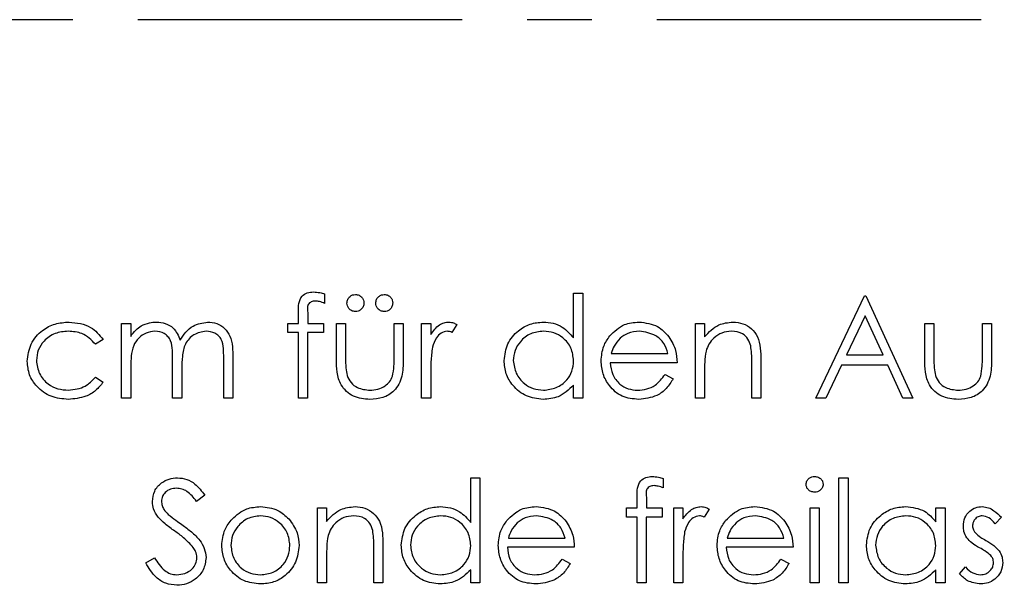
# Model space of a CAD drawing. Header units: millimetres. Extents: x 0 to 2100, y 0 to 1485.
# Tile 7 of 44: x 1350 to 1446, y 452 to 507. Entities that reach past the tile are written whole.
import ezdxf

# ---------------------------------------------------------------- set-up
doc = ezdxf.new("R2010")
doc.units = ezdxf.units.MM
doc.header["$LTSCALE"] = 5
doc.linetypes.add('CENTER', pattern=[10.16, 6.35, -1.27, 1.27, -1.27])

msp = doc.modelspace()

# ---------------------------------------------------------------- linework, layer by layer
at = {"color": 7, "linetype": 'CENTER', "lineweight": 25}
msp.add_line((1596.519, 507.269), (1246.519, 507.269), dxfattribs=at)
at = {"color": 7, "linetype": 'Continuous', "lineweight": 25}
for p, q in [((1379.864, 480.465), (1379.864, 479.532)), ((1404.223, 476.162), (1404.223, 480.525)), ((1404.223, 480.525), (1405.12, 480.525)), ((1405.12, 480.525), (1405.12, 470.269)), ((1427.941, 470.269), (1432.684, 480.269)), ((1432.684, 480.269), (1432.813, 480.269)), ((1432.813, 480.269), (1437.428, 470.269)), ((1377.3, 477.576), (1377.3, 478.744)), ((1378.203, 478.59), (1378.203, 477.576)), ((1432.739, 478.32), (1430.928, 474.5)), ((1434.501, 474.5), (1432.739, 478.32)), ((1359.992, 477.576), (1360.89, 477.576)), ((1359.992, 470.269), (1359.992, 477.576)), ((1360.89, 477.576), (1360.89, 476.306)), ((1376.274, 477.576), (1377.3, 477.576)), ((1376.274, 476.679), (1376.274, 477.576)), ((1378.203, 477.576), (1379.736, 477.576)), ((1379.736, 477.576), (1379.736, 476.679)), ((1381.018, 477.576), (1381.915, 477.576)), ((1381.018, 474.085), (1381.018, 477.576)), ((1381.915, 477.576), (1381.915, 474.187)), ((1386.659, 477.576), (1387.556, 477.576)), ((1386.659, 474.187), (1386.659, 477.576)), ((1387.556, 477.576), (1387.556, 474.019)), ((1389.351, 477.576), (1390.249, 477.576)), ((1389.351, 470.269), (1389.351, 477.576)), ((1390.249, 477.576), (1390.249, 476.501)), ((1392.813, 477.454), (1392.32, 476.677)), ((1416.146, 477.576), (1417.043, 477.576)), ((1416.146, 470.269), (1416.146, 477.576)), ((1417.043, 477.576), (1417.043, 476.258)), ((1438.582, 477.576), (1439.479, 477.576)), ((1438.582, 474.085), (1438.582, 477.576)), ((1439.479, 477.576), (1439.479, 474.187)), ((1444.223, 477.576), (1445.12, 477.576)), ((1444.223, 474.187), (1444.223, 477.576)), ((1445.12, 477.576), (1445.12, 474.019)), ((1358.197, 475.992), (1357.446, 475.525)), ((1377.3, 476.679), (1376.274, 476.679)), ((1377.3, 470.269), (1377.3, 476.679)), ((1378.201, 476.679), (1378.197, 470.269)), ((1379.736, 476.679), (1378.201, 476.679)), ((1369.992, 470.269), (1369.992, 474.231)), ((1370.89, 474.227), (1370.89, 470.269)), ((1407.907, 474.628), (1413.454, 474.628)), ((1430.928, 474.5), (1434.501, 474.5)), ((1360.89, 473.344), (1360.89, 470.269)), ((1364.992, 470.269), (1364.992, 473.985)), ((1365.89, 473.111), (1365.89, 470.269)), ((1414.351, 473.73), (1407.813, 473.73)), ((1421.659, 470.269), (1421.659, 473.706)), ((1422.556, 474.001), (1422.556, 470.269)), ((1430.441, 473.474), (1428.92, 470.269)), ((1434.974, 473.474), (1430.441, 473.474)), ((1436.453, 470.269), (1434.974, 473.474)), ((1357.446, 472.32), (1358.197, 471.827)), ((1390.249, 472.725), (1390.249, 470.269)), ((1413.169, 472.576), (1413.967, 472.158)), ((1417.043, 472.911), (1417.043, 470.269)), ((1404.223, 470.269), (1404.223, 471.533)), ((1360.89, 470.269), (1359.992, 470.269)), ((1365.89, 470.269), (1364.992, 470.269)), ((1370.89, 470.269), (1369.992, 470.269)), ((1378.197, 470.269), (1377.3, 470.269)), ((1390.249, 470.269), (1389.351, 470.269)), ((1405.12, 470.269), (1404.223, 470.269)), ((1417.043, 470.269), (1416.146, 470.269)), ((1422.556, 470.269), (1421.659, 470.269)), ((1428.92, 470.269), (1427.941, 470.269)), ((1437.428, 470.269), (1436.453, 470.269)), ((1394.159, 458.111), (1394.159, 462.474)), ((1394.159, 462.474), (1395.056, 462.474)), ((1395.056, 462.474), (1395.056, 452.217)), ((1430.184, 462.474), (1431.082, 462.474)), ((1430.184, 452.217), (1430.184, 462.474)), ((1431.082, 462.474), (1431.082, 452.217)), ((1413.005, 462.414), (1413.005, 461.48)), ((1368.133, 460.781), (1367.322, 460.166)), ((1410.441, 459.525), (1410.441, 460.693)), ((1411.344, 460.539), (1411.344, 459.525)), ((1379.159, 459.525), (1380.056, 459.525)), ((1379.159, 452.217), (1379.159, 459.525)), ((1380.056, 459.525), (1380.056, 458.207)), ((1409.415, 459.525), (1410.441, 459.525)), ((1409.415, 458.628), (1409.415, 459.525)), ((1410.441, 458.628), (1409.415, 458.628)), ((1410.441, 452.217), (1410.441, 458.628)), ((1411.342, 458.628), (1411.338, 452.217)), ((1412.877, 458.628), (1411.342, 458.628)), ((1411.344, 459.525), (1412.877, 459.525)), ((1412.877, 459.525), (1412.877, 458.628)), ((1414.031, 459.525), (1414.928, 459.525)), ((1414.031, 452.217), (1414.031, 459.525)), ((1414.928, 459.525), (1414.928, 458.449)), ((1417.492, 459.403), (1416.999, 458.626)), ((1427.364, 459.525), (1428.261, 459.525)), ((1427.364, 452.217), (1427.364, 459.525)), ((1428.261, 459.525), (1428.261, 452.217)), ((1439.672, 458.173), (1439.672, 459.525)), ((1439.672, 459.525), (1440.569, 459.525)), ((1440.569, 459.525), (1440.569, 452.217)), ((1446.082, 458.614), (1445.473, 457.987)), ((1385.569, 455.949), (1385.569, 452.217)), ((1397.843, 456.576), (1403.39, 456.576)), ((1419.253, 456.576), (1424.8, 456.576)), ((1380.056, 454.86), (1380.056, 452.217)), ((1384.672, 452.217), (1384.672, 455.655)), ((1404.287, 455.679), (1397.749, 455.679)), ((1425.697, 455.679), (1419.159, 455.679)), ((1362.364, 454.147), (1363.209, 454.653)), ((1403.105, 454.525), (1403.902, 454.106)), ((1414.928, 454.673), (1414.928, 452.217)), ((1424.515, 454.525), (1425.313, 454.106)), ((1394.159, 452.217), (1394.159, 453.481)), ((1439.672, 452.217), (1439.672, 453.481)), ((1441.979, 453.079), (1442.574, 453.756)), ((1380.056, 452.217), (1379.159, 452.217)), ((1385.569, 452.217), (1384.672, 452.217)), ((1395.056, 452.217), (1394.159, 452.217)), ((1411.338, 452.217), (1410.441, 452.217)), ((1414.928, 452.217), (1414.031, 452.217)), ((1428.261, 452.217), (1427.364, 452.217)), ((1431.082, 452.217), (1430.184, 452.217)), ((1440.569, 452.217), (1439.672, 452.217))]:
    msp.add_line(p, q, dxfattribs=at)
for points, knots in [([(1377.3, 478.744), (1377.3, 479.004), (1377.3, 479.519), (1377.564, 480.232), (1378.158, 480.605), (1378.566, 480.637), (1378.77, 480.653)], [0, 0, 0, 0, 0.281897, 0.559511, 0.779297, 1, 1, 1, 1]), ([(1378.77, 480.653), (1378.978, 480.638), (1379.349, 480.61), (1379.706, 480.509), (1379.864, 480.465)], [0, 0, 0, 0, 0.559769, 1, 1, 1, 1]), ([(1382.043, 479.564), (1382.059, 479.686), (1382.089, 479.931), (1382.314, 480.204), (1382.588, 480.37), (1382.78, 480.388), (1382.877, 480.397)], [0, 0, 0, 0, 0.279601, 0.559295, 0.779654, 1, 1, 1, 1]), ([(1382.877, 480.397), (1383, 480.382), (1383.245, 480.352), (1383.516, 480.125), (1383.686, 479.854), (1383.702, 479.66), (1383.71, 479.564)], [0, 0, 0, 0, 0.279555, 0.559203, 0.77952, 1, 1, 1, 1]), ([(1384.864, 479.564), (1384.879, 479.686), (1384.91, 479.931), (1385.135, 480.204), (1385.408, 480.37), (1385.601, 480.388), (1385.697, 480.397)], [0, 0, 0, 0, 0.279601, 0.559295, 0.779654, 1, 1, 1, 1]), ([(1385.697, 480.397), (1385.82, 480.382), (1386.066, 480.352), (1386.336, 480.125), (1386.506, 479.854), (1386.522, 479.66), (1386.531, 479.564)], [0, 0, 0, 0, 0.279555, 0.559203, 0.77952, 1, 1, 1, 1]), ([(1378.955, 479.756), (1378.817, 479.744), (1378.61, 479.726), (1378.375, 479.577), (1378.126, 479.239), (1378.169, 478.879), (1378.203, 478.59)], [0, 0, 0, 0, 0.249494, 0.374811, 0.499254, 1, 1, 1, 1]), ([(1379.864, 479.532), (1379.7, 479.598), (1379.407, 479.715), (1379.093, 479.744), (1378.955, 479.756)], [0, 0, 0, 0, 0.560241, 1, 1, 1, 1]), ([(1382.877, 478.73), (1382.754, 478.745), (1382.508, 478.773), (1382.238, 479.002), (1382.07, 479.274), (1382.052, 479.467), (1382.043, 479.564)], [0, 0, 0, 0, 0.279537, 0.559334, 0.779644, 1, 1, 1, 1]), ([(1383.71, 479.564), (1383.696, 479.44), (1383.668, 479.194), (1383.438, 478.926), (1383.167, 478.754), (1382.974, 478.738), (1382.877, 478.73)], [0, 0, 0, 0, 0.2794918, 0.559245, 0.7795068, 1, 1, 1, 1]), ([(1385.697, 478.73), (1385.574, 478.745), (1385.328, 478.773), (1385.058, 479.002), (1384.89, 479.274), (1384.873, 479.467), (1384.864, 479.564)], [0, 0, 0, 0, 0.2795366, 0.5593344, 0.7796438, 1, 1, 1, 1]), ([(1386.531, 479.564), (1386.517, 479.44), (1386.489, 479.194), (1386.258, 478.926), (1385.988, 478.754), (1385.794, 478.738), (1385.697, 478.73)], [0, 0, 0, 0, 0.279492, 0.559245, 0.779507, 1, 1, 1, 1]), ([(1350.761, 473.863), (1350.84, 474.447), (1350.997, 475.617), (1352.116, 476.897), (1353.471, 477.598), (1354.392, 477.669), (1354.852, 477.705)], [0, 0, 0, 0, 0.279381, 0.558782, 0.779281, 1, 1, 1, 1]), ([(1354.852, 477.705), (1355.608, 477.622), (1356.958, 477.474), (1357.819, 476.444), (1358.197, 475.992)], [0, 0, 0, 0, 0.560693, 1, 1, 1, 1]), ([(1360.89, 476.306), (1361.052, 476.526), (1361.341, 476.918), (1361.731, 477.207), (1361.903, 477.334)], [0, 0, 0, 0, 0.560148, 1, 1, 1, 1]), ([(1361.903, 477.334), (1362.173, 477.453), (1362.655, 477.665), (1363.179, 477.693), (1363.41, 477.705)], [0, 0, 0, 0, 0.559743, 1, 1, 1, 1]), ([(1363.41, 477.705), (1363.702, 477.675), (1364.286, 477.615), (1365.24, 477.079), (1365.548, 476.371), (1365.735, 475.94)], [0, 0, 0, 0, 0.280837, 0.561558, 1, 1, 1, 1]), ([(1365.735, 475.94), (1365.902, 476.207), (1366.234, 476.741), (1367.11, 477.496), (1367.921, 477.625), (1368.416, 477.705)], [0, 0, 0, 0, 0.281252, 0.562059, 1, 1, 1, 1]), ([(1368.416, 477.705), (1368.719, 477.677), (1369.326, 477.623), (1370.114, 477.114), (1370.666, 476.304), (1370.866, 475.293), (1370.882, 474.583), (1370.89, 474.227)], [0, 0, 0, 0, 0.186553, 0.372845, 0.559192, 0.77926, 1, 1, 1, 1]), ([(1390.249, 476.501), (1390.499, 476.845), (1390.848, 477.326), (1391.537, 477.66), (1391.867, 477.69), (1392.031, 477.705)], [0, 0, 0, 0, 0.558841, 0.779474, 1, 1, 1, 1]), ([(1392.031, 477.705), (1392.187, 477.686), (1392.464, 477.653), (1392.706, 477.515), (1392.813, 477.454)], [0, 0, 0, 0, 0.559243, 1, 1, 1, 1]), ([(1397.428, 473.943), (1397.498, 474.503), (1397.637, 475.623), (1398.695, 476.842), (1399.946, 477.592), (1400.826, 477.667), (1401.266, 477.705)], [0, 0, 0, 0, 0.279413, 0.559191, 0.779548, 1, 1, 1, 1]), ([(1401.266, 477.705), (1401.59, 477.683), (1402.237, 477.64), (1403.329, 477.178), (1403.884, 476.547), (1404.223, 476.162)], [0, 0, 0, 0, 0.2805393, 0.5607954, 1, 1, 1, 1]), ([(1407.757, 476.342), (1408.205, 476.784), (1409.008, 477.575), (1410.122, 477.665), (1410.613, 477.705)], [0, 0, 0, 0, 0.5585779, 1, 1, 1, 1]), ([(1410.613, 477.705), (1411.262, 477.629), (1412.424, 477.493), (1413.209, 476.642), (1413.556, 476.266)], [0, 0, 0, 0, 0.5589523, 1, 1, 1, 1]), ([(1417.043, 476.258), (1417.47, 476.718), (1418.233, 477.54), (1419.337, 477.654), (1419.824, 477.705)], [0, 0, 0, 0, 0.559168, 1, 1, 1, 1]), ([(1419.824, 477.705), (1420.152, 477.676), (1420.807, 477.618), (1421.666, 477.09), (1422.309, 476.247), (1422.532, 475.151), (1422.548, 474.385), (1422.556, 474.001)], [0, 0, 0, 0, 0.186623, 0.373029, 0.559342, 0.779249, 1, 1, 1, 1]), ([(1354.786, 476.807), (1354.342, 476.767), (1353.454, 476.687), (1352.421, 475.946), (1351.761, 474.988), (1351.693, 474.291), (1351.659, 473.943)], [0, 0, 0, 0, 0.280136, 0.559769, 0.77989, 1, 1, 1, 1]), ([(1357.446, 475.525), (1357.031, 475.942), (1356.287, 476.689), (1355.246, 476.771), (1354.786, 476.807)], [0, 0, 0, 0, 0.5584515, 1, 1, 1, 1]), ([(1363.253, 476.807), (1362.959, 476.77), (1362.369, 476.696), (1361.629, 476.162), (1361.096, 475.372), (1360.912, 474.383), (1360.897, 473.69), (1360.89, 473.344)], [0, 0, 0, 0, 0.186197, 0.372656, 0.559107, 0.779256, 1, 1, 1, 1]), ([(1364.992, 473.985), (1364.987, 474.301), (1364.976, 474.931), (1364.894, 475.742), (1364.551, 476.286), (1364.056, 476.705), (1363.574, 476.766), (1363.253, 476.807)], [0, 0, 0, 0, 0.251144, 0.501262, 0.62641, 0.751701, 1, 1, 1, 1]), ([(1368.259, 476.807), (1367.844, 476.738), (1367.22, 476.634), (1366.582, 476.082), (1366.106, 475.395), (1365.909, 474.349), (1365.896, 473.525), (1365.89, 473.111)], [0, 0, 0, 0, 0.248134, 0.373522, 0.498935, 0.748797, 1, 1, 1, 1]), ([(1369.992, 474.231), (1369.988, 474.527), (1369.979, 475.118), (1369.867, 475.882), (1369.5, 476.362), (1369.013, 476.724), (1368.561, 476.774), (1368.259, 476.807)], [0, 0, 0, 0, 0.2511068, 0.5006751, 0.6258631, 0.7511759, 1, 1, 1, 1]), ([(1391.861, 476.807), (1391.649, 476.762), (1391.225, 476.671), (1390.681, 476.081), (1390.512, 475.554), (1390.409, 475.233)], [0, 0, 0, 0, 0.2784354, 0.5587827, 1, 1, 1, 1]), ([(1392.32, 476.677), (1392.238, 476.715), (1392.092, 476.783), (1391.932, 476.8), (1391.861, 476.807)], [0, 0, 0, 0, 0.560396, 1, 1, 1, 1]), ([(1401.278, 476.807), (1400.85, 476.757), (1399.993, 476.658), (1399.021, 475.895), (1398.435, 474.941), (1398.362, 474.269), (1398.326, 473.933)], [0, 0, 0, 0, 0.279776, 0.559296, 0.779727, 1, 1, 1, 1]), ([(1404.223, 473.907), (1404.175, 474.34), (1404.079, 475.206), (1403.271, 476.16), (1402.298, 476.727), (1401.618, 476.78), (1401.278, 476.807)], [0, 0, 0, 0, 0.27966, 0.55921, 0.779487, 1, 1, 1, 1]), ([(1406.915, 473.903), (1406.96, 474.399), (1407.039, 475.286), (1407.537, 476.019), (1407.757, 476.342)], [0, 0, 0, 0, 0.559427, 1, 1, 1, 1]), ([(1408.776, 476.122), (1408.558, 475.875), (1408.168, 475.433), (1407.987, 474.874), (1407.907, 474.628)], [0, 0, 0, 0, 0.558814, 1, 1, 1, 1]), ([(1410.659, 476.807), (1410.272, 476.773), (1409.579, 476.711), (1409.022, 476.302), (1408.776, 476.122)], [0, 0, 0, 0, 0.559502, 1, 1, 1, 1]), ([(1413.454, 474.628), (1413.344, 474.972), (1413.124, 475.659), (1412.148, 476.581), (1411.223, 476.721), (1410.659, 476.807)], [0, 0, 0, 0, 0.281306, 0.561535, 1, 1, 1, 1]), ([(1413.556, 476.266), (1413.816, 475.827), (1414.282, 475.04), (1414.33, 474.131), (1414.351, 473.73)], [0, 0, 0, 0, 0.558897, 1, 1, 1, 1]), ([(1419.668, 476.807), (1419.351, 476.774), (1418.718, 476.706), (1417.973, 476.195), (1417.433, 475.577), (1417.265, 475.107), (1417.182, 474.872)], [0, 0, 0, 0, 0.27956, 0.559336, 0.779684, 1, 1, 1, 1]), ([(1421.553, 475.369), (1421.481, 475.601), (1421.337, 476.065), (1420.688, 476.706), (1420.055, 476.769), (1419.668, 476.807)], [0, 0, 0, 0, 0.281199, 0.561299, 1, 1, 1, 1]), ([(1390.409, 475.233), (1390.35, 474.767), (1390.244, 473.934), (1390.247, 473.094), (1390.249, 472.725)], [0, 0, 0, 0, 0.559637, 1, 1, 1, 1]), ([(1421.659, 473.706), (1421.661, 474.018), (1421.664, 474.575), (1421.587, 475.126), (1421.553, 475.369)], [0, 0, 0, 0, 0.560254, 1, 1, 1, 1]), ([(1384.293, 470.141), (1383.737, 470.187), (1382.63, 470.278), (1381.415, 471.402), (1381.048, 472.79), (1381.028, 473.652), (1381.018, 474.085)], [0, 0, 0, 0, 0.280028, 0.55793, 0.778374, 1, 1, 1, 1]), ([(1381.915, 474.187), (1381.914, 473.865), (1381.913, 473.291), (1382.013, 472.727), (1382.057, 472.478)], [0, 0, 0, 0, 0.5603768, 1, 1, 1, 1]), ([(1386.511, 472.406), (1386.565, 472.736), (1386.663, 473.326), (1386.66, 473.924), (1386.659, 474.187)], [0, 0, 0, 0, 0.559371, 1, 1, 1, 1]), ([(1417.182, 474.872), (1417.132, 474.508), (1417.042, 473.857), (1417.043, 473.2), (1417.043, 472.911)], [0, 0, 0, 0, 0.559658, 1, 1, 1, 1]), ([(1441.857, 470.141), (1441.301, 470.187), (1440.194, 470.278), (1438.979, 471.402), (1438.612, 472.79), (1438.592, 473.652), (1438.582, 474.085)], [0, 0, 0, 0, 0.280028, 0.55793, 0.778374, 1, 1, 1, 1]), ([(1439.479, 474.187), (1439.478, 473.865), (1439.477, 473.291), (1439.577, 472.727), (1439.622, 472.478)], [0, 0, 0, 0, 0.560377, 1, 1, 1, 1]), ([(1444.075, 472.406), (1444.129, 472.736), (1444.227, 473.326), (1444.224, 473.924), (1444.223, 474.187)], [0, 0, 0, 0, 0.559371, 1, 1, 1, 1]), ([(1354.778, 470.141), (1354.204, 470.193), (1353.057, 470.298), (1351.731, 471.268), (1350.891, 472.512), (1350.805, 473.412), (1350.761, 473.863)], [0, 0, 0, 0, 0.280056, 0.559657, 0.779816, 1, 1, 1, 1]), ([(1351.659, 473.943), (1351.722, 473.498), (1351.847, 472.609), (1352.705, 471.639), (1353.741, 471.117), (1354.442, 471.064), (1354.792, 471.038)], [0, 0, 0, 0, 0.279322, 0.558768, 0.779262, 1, 1, 1, 1]), ([(1387.556, 474.019), (1387.548, 473.473), (1387.532, 472.387), (1386.828, 470.963), (1385.578, 470.221), (1384.722, 470.168), (1384.293, 470.141)], [0, 0, 0, 0, 0.281507, 0.559595, 0.779302, 1, 1, 1, 1]), ([(1401.238, 470.141), (1400.677, 470.206), (1399.553, 470.338), (1398.31, 471.371), (1397.542, 472.618), (1397.466, 473.501), (1397.428, 473.943)], [0, 0, 0, 0, 0.279573, 0.559333, 0.779589, 1, 1, 1, 1]), ([(1398.326, 473.933), (1398.386, 473.506), (1398.508, 472.653), (1399.294, 471.699), (1400.261, 471.136), (1400.934, 471.071), (1401.27, 471.038)], [0, 0, 0, 0, 0.279407, 0.559141, 0.779571, 1, 1, 1, 1]), ([(1401.27, 471.038), (1401.698, 471.091), (1402.554, 471.196), (1403.554, 471.926), (1404.134, 472.894), (1404.193, 473.569), (1404.223, 473.907)], [0, 0, 0, 0, 0.279776, 0.55938, 0.779613, 1, 1, 1, 1]), ([(1410.591, 470.141), (1410.035, 470.19), (1408.925, 470.29), (1407.73, 471.357), (1407.034, 472.605), (1406.955, 473.47), (1406.915, 473.903)], [0, 0, 0, 0, 0.279879, 0.558846, 0.779451, 1, 1, 1, 1]), ([(1407.813, 473.73), (1407.859, 473.334), (1407.951, 472.543), (1408.658, 471.648), (1409.545, 471.114), (1410.167, 471.063), (1410.479, 471.038)], [0, 0, 0, 0, 0.279963, 0.559359, 0.779526, 1, 1, 1, 1]), ([(1445.12, 474.019), (1445.112, 473.473), (1445.096, 472.387), (1444.392, 470.963), (1443.142, 470.221), (1442.286, 470.168), (1441.857, 470.141)], [0, 0, 0, 0, 0.281507, 0.559595, 0.779302, 1, 1, 1, 1]), ([(1354.792, 471.038), (1355.373, 471.109), (1356.414, 471.235), (1357.13, 471.988), (1357.446, 472.32)], [0, 0, 0, 0, 0.558788, 1, 1, 1, 1]), ([(1382.057, 472.478), (1382.168, 472.233), (1382.389, 471.743), (1383.193, 471.159), (1383.881, 471.084), (1384.301, 471.038)], [0, 0, 0, 0, 0.280117, 0.560544, 1, 1, 1, 1]), ([(1384.301, 471.038), (1384.561, 471.053), (1385.081, 471.084), (1385.747, 471.397), (1386.251, 471.849), (1386.424, 472.221), (1386.511, 472.406)], [0, 0, 0, 0, 0.28027, 0.560007, 0.780074, 1, 1, 1, 1]), ([(1410.479, 471.038), (1410.781, 471.064), (1411.385, 471.116), (1412.412, 471.55), (1412.882, 472.187), (1413.169, 472.576)], [0, 0, 0, 0, 0.280503, 0.5609933, 1, 1, 1, 1]), ([(1413.967, 472.158), (1413.762, 471.828), (1413.353, 471.168), (1412.206, 470.316), (1411.203, 470.207), (1410.591, 470.141)], [0, 0, 0, 0, 0.280871, 0.561337, 1, 1, 1, 1]), ([(1439.622, 472.478), (1439.732, 472.233), (1439.953, 471.743), (1440.757, 471.159), (1441.445, 471.084), (1441.865, 471.038)], [0, 0, 0, 0, 0.280117, 0.560544, 1, 1, 1, 1]), ([(1441.865, 471.038), (1442.125, 471.053), (1442.645, 471.084), (1443.311, 471.397), (1443.815, 471.849), (1443.988, 472.221), (1444.075, 472.406)], [0, 0, 0, 0, 0.28027, 0.560007, 0.780074, 1, 1, 1, 1]), ([(1358.197, 471.827), (1357.965, 471.536), (1357.501, 470.953), (1356.319, 470.282), (1355.362, 470.194), (1354.778, 470.141)], [0, 0, 0, 0, 0.280196, 0.560588, 1, 1, 1, 1]), ([(1404.223, 471.533), (1403.75, 471.083), (1402.902, 470.278), (1401.748, 470.183), (1401.238, 470.141)], [0, 0, 0, 0, 0.558735, 1, 1, 1, 1]), ([(1363.005, 460.14), (1363.048, 460.495), (1363.135, 461.205), (1363.817, 461.977), (1364.634, 462.404), (1365.191, 462.45), (1365.469, 462.474)], [0, 0, 0, 0, 0.279531, 0.558833, 0.779349, 1, 1, 1, 1]), ([(1365.469, 462.474), (1365.777, 462.444), (1366.393, 462.385), (1367.358, 461.797), (1367.839, 461.167), (1368.133, 460.781)], [0, 0, 0, 0, 0.279791, 0.559491, 1, 1, 1, 1]), ([(1410.441, 460.693), (1410.441, 460.953), (1410.441, 461.468), (1410.705, 462.181), (1411.299, 462.554), (1411.707, 462.586), (1411.911, 462.602)], [0, 0, 0, 0, 0.281897, 0.559511, 0.779297, 1, 1, 1, 1]), ([(1411.911, 462.602), (1412.119, 462.587), (1412.49, 462.559), (1412.848, 462.458), (1413.005, 462.414)], [0, 0, 0, 0, 0.559769, 1, 1, 1, 1]), ([(1426.979, 461.829), (1426.996, 461.947), (1427.029, 462.183), (1427.263, 462.431), (1427.53, 462.58), (1427.716, 462.595), (1427.809, 462.602)], [0, 0, 0, 0, 0.279289, 0.558897, 0.779452, 1, 1, 1, 1]), ([(1427.809, 462.602), (1427.927, 462.59), (1428.165, 462.566), (1428.439, 462.364), (1428.617, 462.109), (1428.636, 461.922), (1428.646, 461.829)], [0, 0, 0, 0, 0.279869, 0.559866, 0.779911, 1, 1, 1, 1]), ([(1412.096, 461.705), (1411.958, 461.693), (1411.751, 461.675), (1411.516, 461.525), (1411.267, 461.188), (1411.31, 460.827), (1411.344, 460.539)], [0, 0, 0, 0, 0.249494, 0.374811, 0.499254, 1, 1, 1, 1]), ([(1413.005, 461.48), (1412.841, 461.546), (1412.548, 461.664), (1412.234, 461.692), (1412.096, 461.705)], [0, 0, 0, 0, 0.5602413, 1, 1, 1, 1]), ([(1427.809, 461.064), (1427.691, 461.076), (1427.457, 461.101), (1427.187, 461.301), (1427.01, 461.552), (1426.99, 461.737), (1426.979, 461.829)], [0, 0, 0, 0, 0.279784, 0.559698, 0.779921, 1, 1, 1, 1]), ([(1428.646, 461.829), (1428.629, 461.711), (1428.594, 461.475), (1428.355, 461.232), (1428.087, 461.084), (1427.902, 461.07), (1427.809, 461.064)], [0, 0, 0, 0, 0.27916, 0.558862, 0.779356, 1, 1, 1, 1]), ([(1365.369, 461.448), (1365.166, 461.432), (1364.76, 461.401), (1364.271, 461.091), (1363.952, 460.661), (1363.919, 460.342), (1363.902, 460.182)], [0, 0, 0, 0, 0.280299, 0.559832, 0.7799, 1, 1, 1, 1]), ([(1367.322, 460.166), (1367.04, 460.53), (1366.647, 461.037), (1365.905, 461.407), (1365.548, 461.434), (1365.369, 461.448)], [0, 0, 0, 0, 0.55983, 0.779867, 1, 1, 1, 1]), ([(1363.564, 458.618), (1363.387, 458.877), (1363.072, 459.34), (1363.026, 459.896), (1363.005, 460.14)], [0, 0, 0, 0, 0.559822, 1, 1, 1, 1]), ([(1363.902, 460.182), (1363.914, 460.043), (1363.937, 459.764), (1364.154, 459.304), (1364.407, 459.047), (1364.562, 458.89)], [0, 0, 0, 0, 0.279931, 0.559779, 1, 1, 1, 1]), ([(1370.801, 458.443), (1371.253, 458.835), (1372.061, 459.536), (1373.119, 459.617), (1373.586, 459.653)], [0, 0, 0, 0, 0.55888, 1, 1, 1, 1]), ([(1373.586, 459.653), (1374.179, 459.591), (1375.24, 459.481), (1376.019, 458.765), (1376.362, 458.449)], [0, 0, 0, 0, 0.559182, 1, 1, 1, 1]), ([(1380.056, 458.207), (1380.483, 458.667), (1381.245, 459.489), (1382.35, 459.603), (1382.837, 459.653)], [0, 0, 0, 0, 0.559168, 1, 1, 1, 1]), ([(1382.837, 459.653), (1383.164, 459.624), (1383.819, 459.566), (1384.679, 459.039), (1385.322, 458.196), (1385.545, 457.1), (1385.561, 456.333), (1385.569, 455.949)], [0, 0, 0, 0, 0.186623, 0.373029, 0.559342, 0.779249, 1, 1, 1, 1]), ([(1387.364, 455.891), (1387.433, 456.451), (1387.572, 457.572), (1388.631, 458.791), (1389.882, 459.54), (1390.762, 459.616), (1391.202, 459.653)], [0, 0, 0, 0, 0.279413, 0.559191, 0.779548, 1, 1, 1, 1]), ([(1391.202, 459.653), (1391.526, 459.632), (1392.173, 459.589), (1393.264, 459.127), (1393.82, 458.496), (1394.159, 458.111)], [0, 0, 0, 0, 0.280539, 0.560795, 1, 1, 1, 1]), ([(1397.693, 458.291), (1398.141, 458.733), (1398.944, 459.524), (1400.058, 459.614), (1400.549, 459.653)], [0, 0, 0, 0, 0.558578, 1, 1, 1, 1]), ([(1400.549, 459.653), (1401.198, 459.578), (1402.36, 459.442), (1403.145, 458.591), (1403.492, 458.215)], [0, 0, 0, 0, 0.558952, 1, 1, 1, 1]), ([(1414.928, 458.449), (1415.178, 458.794), (1415.528, 459.274), (1416.216, 459.609), (1416.546, 459.638), (1416.711, 459.653)], [0, 0, 0, 0, 0.558841, 0.779474, 1, 1, 1, 1]), ([(1416.711, 459.653), (1416.866, 459.635), (1417.144, 459.602), (1417.386, 459.464), (1417.492, 459.403)], [0, 0, 0, 0, 0.559243, 1, 1, 1, 1]), ([(1419.103, 458.291), (1419.551, 458.733), (1420.355, 459.524), (1421.468, 459.614), (1421.959, 459.653)], [0, 0, 0, 0, 0.558578, 1, 1, 1, 1]), ([(1421.959, 459.653), (1422.609, 459.578), (1423.77, 459.442), (1424.556, 458.591), (1424.902, 458.215)], [0, 0, 0, 0, 0.558952, 1, 1, 1, 1]), ([(1432.877, 455.891), (1432.946, 456.451), (1433.085, 457.572), (1434.144, 458.791), (1435.394, 459.54), (1436.275, 459.616), (1436.715, 459.653)], [0, 0, 0, 0, 0.2794126, 0.5591913, 0.7795483, 1, 1, 1, 1]), ([(1436.715, 459.653), (1437.374, 459.578), (1438.553, 459.444), (1439.329, 458.562), (1439.672, 458.173)], [0, 0, 0, 0, 0.558998, 1, 1, 1, 1]), ([(1442.364, 457.736), (1442.391, 458.016), (1442.444, 458.575), (1442.929, 459.217), (1443.552, 459.6), (1443.991, 459.636), (1444.211, 459.653)], [0, 0, 0, 0, 0.279983, 0.559474, 0.779608, 1, 1, 1, 1]), ([(1444.211, 459.653), (1444.416, 459.63), (1444.827, 459.584), (1445.479, 459.215), (1445.853, 458.842), (1446.082, 458.614)], [0, 0, 0, 0, 0.279553, 0.559703, 1, 1, 1, 1]), ([(1365.203, 457.258), (1364.877, 457.488), (1364.295, 457.899), (1363.787, 458.398), (1363.564, 458.618)], [0, 0, 0, 0, 0.560413, 1, 1, 1, 1]), ([(1364.562, 458.89), (1364.808, 458.699), (1365.249, 458.357), (1365.705, 458.036), (1365.906, 457.895)], [0, 0, 0, 0, 0.559906, 1, 1, 1, 1]), ([(1373.582, 458.756), (1373.155, 458.704), (1372.301, 458.599), (1371.365, 457.802), (1370.785, 456.852), (1370.726, 456.181), (1370.697, 455.845)], [0, 0, 0, 0, 0.279489, 0.559266, 0.779563, 1, 1, 1, 1]), ([(1376.467, 455.845), (1376.417, 456.273), (1376.318, 457.128), (1375.529, 458.069), (1374.589, 458.664), (1373.918, 458.725), (1373.582, 458.756)], [0, 0, 0, 0, 0.2795891, 0.5593847, 0.7796458, 1, 1, 1, 1]), ([(1382.68, 458.756), (1382.364, 458.722), (1381.73, 458.655), (1380.986, 458.144), (1380.446, 457.526), (1380.278, 457.056), (1380.195, 456.821)], [0, 0, 0, 0, 0.27956, 0.559336, 0.779684, 1, 1, 1, 1]), ([(1384.566, 457.318), (1384.493, 457.55), (1384.349, 458.014), (1383.701, 458.655), (1383.067, 458.718), (1382.68, 458.756)], [0, 0, 0, 0, 0.281199, 0.561299, 1, 1, 1, 1]), ([(1391.214, 458.756), (1390.786, 458.706), (1389.929, 458.607), (1388.957, 457.843), (1388.371, 456.89), (1388.298, 456.217), (1388.261, 455.881)], [0, 0, 0, 0, 0.279776, 0.559296, 0.779727, 1, 1, 1, 1]), ([(1394.159, 455.855), (1394.111, 456.289), (1394.015, 457.155), (1393.207, 458.108), (1392.234, 458.675), (1391.554, 458.729), (1391.214, 458.756)], [0, 0, 0, 0, 0.27966, 0.55921, 0.779487, 1, 1, 1, 1]), ([(1400.595, 458.756), (1400.208, 458.722), (1399.515, 458.66), (1398.958, 458.251), (1398.712, 458.071)], [0, 0, 0, 0, 0.559502, 1, 1, 1, 1]), ([(1403.39, 456.576), (1403.28, 456.921), (1403.06, 457.608), (1402.084, 458.529), (1401.159, 458.67), (1400.595, 458.756)], [0, 0, 0, 0, 0.281306, 0.561535, 1, 1, 1, 1]), ([(1416.541, 458.756), (1416.329, 458.711), (1415.904, 458.619), (1415.36, 458.029), (1415.192, 457.503), (1415.088, 457.181)], [0, 0, 0, 0, 0.278435, 0.558783, 1, 1, 1, 1]), ([(1416.999, 458.626), (1416.917, 458.664), (1416.771, 458.732), (1416.611, 458.749), (1416.541, 458.756)], [0, 0, 0, 0, 0.5603957, 1, 1, 1, 1]), ([(1422.005, 458.756), (1421.618, 458.722), (1420.925, 458.66), (1420.368, 458.251), (1420.122, 458.071)], [0, 0, 0, 0, 0.559502, 1, 1, 1, 1]), ([(1424.8, 456.576), (1424.69, 456.921), (1424.47, 457.608), (1423.494, 458.529), (1422.57, 458.67), (1422.005, 458.756)], [0, 0, 0, 0, 0.281306, 0.561535, 1, 1, 1, 1]), ([(1436.727, 458.756), (1436.298, 458.706), (1435.442, 458.607), (1434.47, 457.843), (1433.883, 456.89), (1433.811, 456.217), (1433.774, 455.881)], [0, 0, 0, 0, 0.279776, 0.559296, 0.779727, 1, 1, 1, 1]), ([(1439.672, 455.855), (1439.624, 456.289), (1439.528, 457.155), (1438.72, 458.108), (1437.747, 458.675), (1437.067, 458.729), (1436.727, 458.756)], [0, 0, 0, 0, 0.27966, 0.55921, 0.779487, 1, 1, 1, 1]), ([(1444.211, 458.756), (1444.069, 458.737), (1443.785, 458.699), (1443.48, 458.425), (1443.292, 458.107), (1443.272, 457.884), (1443.261, 457.772)], [0, 0, 0, 0, 0.279282, 0.559073, 0.779539, 1, 1, 1, 1]), ([(1445.473, 457.987), (1445.28, 458.207), (1444.938, 458.6), (1444.432, 458.708), (1444.211, 458.756)], [0, 0, 0, 0, 0.562045, 1, 1, 1, 1]), ([(1365.906, 457.895), (1366.217, 457.663), (1366.839, 457.201), (1367.615, 456.447), (1368.149, 455.58), (1368.224, 454.971), (1368.261, 454.667)], [0, 0, 0, 0, 0.280513, 0.560697, 0.780549, 1, 1, 1, 1]), ([(1369.8, 455.851), (1369.853, 456.39), (1369.948, 457.352), (1370.54, 458.11), (1370.801, 458.443)], [0, 0, 0, 0, 0.559297, 1, 1, 1, 1]), ([(1376.362, 458.449), (1376.685, 458.014), (1377.263, 457.236), (1377.333, 456.275), (1377.364, 455.851)], [0, 0, 0, 0, 0.559216, 1, 1, 1, 1]), ([(1396.851, 455.851), (1396.896, 456.348), (1396.975, 457.235), (1397.473, 457.968), (1397.693, 458.291)], [0, 0, 0, 0, 0.559427, 1, 1, 1, 1]), ([(1398.712, 458.071), (1398.494, 457.824), (1398.104, 457.382), (1397.923, 456.823), (1397.843, 456.576)], [0, 0, 0, 0, 0.558814, 1, 1, 1, 1]), ([(1403.492, 458.215), (1403.752, 457.775), (1404.218, 456.989), (1404.266, 456.08), (1404.287, 455.679)], [0, 0, 0, 0, 0.558897, 1, 1, 1, 1]), ([(1418.261, 455.851), (1418.306, 456.348), (1418.385, 457.235), (1418.883, 457.968), (1419.103, 458.291)], [0, 0, 0, 0, 0.559427, 1, 1, 1, 1]), ([(1420.122, 458.071), (1419.904, 457.824), (1419.514, 457.382), (1419.333, 456.823), (1419.253, 456.576)], [0, 0, 0, 0, 0.558814, 1, 1, 1, 1]), ([(1424.902, 458.215), (1425.162, 457.775), (1425.628, 456.989), (1425.676, 456.08), (1425.697, 455.679)], [0, 0, 0, 0, 0.558897, 1, 1, 1, 1]), ([(1442.699, 456.61), (1442.59, 456.808), (1442.395, 457.16), (1442.373, 457.56), (1442.364, 457.736)], [0, 0, 0, 0, 0.559564, 1, 1, 1, 1]), ([(1443.261, 457.772), (1443.278, 457.637), (1443.307, 457.395), (1443.448, 457.197), (1443.51, 457.109)], [0, 0, 0, 0, 0.559054, 1, 1, 1, 1]), ([(1367.005, 455.663), (1366.697, 455.993), (1366.147, 456.582), (1365.491, 457.051), (1365.203, 457.258)], [0, 0, 0, 0, 0.559506, 1, 1, 1, 1]), ([(1380.195, 456.821), (1380.145, 456.457), (1380.055, 455.806), (1380.056, 455.149), (1380.056, 454.86)], [0, 0, 0, 0, 0.559658, 1, 1, 1, 1]), ([(1384.672, 455.655), (1384.674, 455.967), (1384.677, 456.524), (1384.6, 457.075), (1384.566, 457.318)], [0, 0, 0, 0, 0.560254, 1, 1, 1, 1]), ([(1415.088, 457.181), (1415.029, 456.715), (1414.924, 455.882), (1414.927, 455.043), (1414.928, 454.673)], [0, 0, 0, 0, 0.559637, 1, 1, 1, 1]), ([(1443.51, 457.109), (1443.688, 456.946), (1444.007, 456.653), (1444.386, 456.447), (1444.553, 456.356)], [0, 0, 0, 0, 0.559019, 1, 1, 1, 1]), ([(1373.586, 452.089), (1373.026, 452.146), (1371.906, 452.259), (1370.675, 453.297), (1369.921, 454.537), (1369.84, 455.413), (1369.8, 455.851)], [0, 0, 0, 0, 0.279776, 0.559179, 0.779592, 1, 1, 1, 1]), ([(1370.697, 455.845), (1370.751, 455.423), (1370.857, 454.578), (1371.621, 453.62), (1372.585, 453.076), (1373.249, 453.016), (1373.582, 452.987)], [0, 0, 0, 0, 0.279618, 0.559167, 0.779512, 1, 1, 1, 1]), ([(1373.582, 452.987), (1374.006, 453.035), (1374.852, 453.131), (1375.81, 453.894), (1376.369, 454.848), (1376.434, 455.513), (1376.467, 455.845)], [0, 0, 0, 0, 0.279745, 0.559113, 0.779606, 1, 1, 1, 1]), ([(1377.364, 455.851), (1377.295, 455.296), (1377.158, 454.184), (1376.15, 452.936), (1374.9, 452.19), (1374.024, 452.123), (1373.586, 452.089)], [0, 0, 0, 0, 0.279521, 0.559381, 0.779507, 1, 1, 1, 1]), ([(1391.174, 452.089), (1390.612, 452.155), (1389.489, 452.286), (1388.246, 453.32), (1387.478, 454.567), (1387.402, 455.45), (1387.364, 455.891)], [0, 0, 0, 0, 0.2795734, 0.559333, 0.7795891, 1, 1, 1, 1]), ([(1388.261, 455.881), (1388.322, 455.455), (1388.444, 454.602), (1389.23, 453.648), (1390.197, 453.085), (1390.87, 453.019), (1391.206, 452.987)], [0, 0, 0, 0, 0.279407, 0.559141, 0.779571, 1, 1, 1, 1]), ([(1391.206, 452.987), (1391.634, 453.039), (1392.49, 453.145), (1393.49, 453.875), (1394.07, 454.842), (1394.129, 455.518), (1394.159, 455.855)], [0, 0, 0, 0, 0.279776, 0.55938, 0.779613, 1, 1, 1, 1]), ([(1400.527, 452.089), (1399.971, 452.139), (1398.861, 452.239), (1397.666, 453.306), (1396.97, 454.554), (1396.891, 455.419), (1396.851, 455.851)], [0, 0, 0, 0, 0.279879, 0.558846, 0.779451, 1, 1, 1, 1]), ([(1421.937, 452.089), (1421.381, 452.139), (1420.271, 452.239), (1419.076, 453.306), (1418.38, 454.554), (1418.301, 455.419), (1418.261, 455.851)], [0, 0, 0, 0, 0.2798793, 0.5588463, 0.7794505, 1, 1, 1, 1]), ([(1436.687, 452.089), (1436.125, 452.155), (1435.002, 452.286), (1433.759, 453.32), (1432.991, 454.567), (1432.915, 455.45), (1432.877, 455.891)], [0, 0, 0, 0, 0.279573, 0.559333, 0.779589, 1, 1, 1, 1]), ([(1433.774, 455.881), (1433.835, 455.455), (1433.957, 454.602), (1434.743, 453.648), (1435.71, 453.085), (1436.383, 453.019), (1436.719, 452.987)], [0, 0, 0, 0, 0.279407, 0.559141, 0.779571, 1, 1, 1, 1]), ([(1436.719, 452.987), (1437.147, 453.039), (1438.003, 453.145), (1439.003, 453.875), (1439.583, 454.842), (1439.642, 455.518), (1439.672, 455.855)], [0, 0, 0, 0, 0.279776, 0.55938, 0.779613, 1, 1, 1, 1]), ([(1443.959, 455.613), (1443.692, 455.762), (1443.217, 456.027), (1442.857, 456.432), (1442.699, 456.61)], [0, 0, 0, 0, 0.560659, 1, 1, 1, 1]), ([(1444.553, 456.356), (1444.829, 456.202), (1445.321, 455.926), (1445.702, 455.512), (1445.87, 455.33)], [0, 0, 0, 0, 0.5606645, 1, 1, 1, 1]), ([(1367.364, 454.681), (1367.339, 454.881), (1367.295, 455.237), (1367.094, 455.533), (1367.005, 455.663)], [0, 0, 0, 0, 0.559024, 1, 1, 1, 1]), ([(1397.749, 455.679), (1397.795, 455.283), (1397.886, 454.492), (1398.594, 453.596), (1399.481, 453.063), (1400.103, 453.012), (1400.415, 452.987)], [0, 0, 0, 0, 0.279963, 0.559359, 0.779526, 1, 1, 1, 1]), ([(1419.159, 455.679), (1419.205, 455.283), (1419.297, 454.492), (1420.004, 453.596), (1420.891, 453.063), (1421.514, 453.012), (1421.825, 452.987)], [0, 0, 0, 0, 0.279963, 0.559359, 0.779526, 1, 1, 1, 1]), ([(1445.066, 454.86), (1444.875, 455.023), (1444.532, 455.314), (1444.134, 455.521), (1443.959, 455.613)], [0, 0, 0, 0, 0.559093, 1, 1, 1, 1]), ([(1445.313, 454.163), (1445.299, 454.305), (1445.275, 454.559), (1445.13, 454.768), (1445.066, 454.86)], [0, 0, 0, 0, 0.559651, 1, 1, 1, 1]), ([(1445.87, 455.33), (1445.98, 455.133), (1446.178, 454.78), (1446.2, 454.378), (1446.21, 454.201)], [0, 0, 0, 0, 0.559491, 1, 1, 1, 1]), ([(1365.405, 451.961), (1365.035, 451.998), (1364.295, 452.072), (1363.155, 452.826), (1362.664, 453.645), (1362.364, 454.147)], [0, 0, 0, 0, 0.279885, 0.559677, 1, 1, 1, 1]), ([(1363.209, 454.653), (1363.507, 454.197), (1363.921, 453.56), (1364.768, 453.053), (1365.193, 453.009), (1365.405, 452.987)], [0, 0, 0, 0, 0.5593206, 0.7797817, 1, 1, 1, 1]), ([(1365.405, 452.987), (1365.673, 453.015), (1366.21, 453.07), (1366.868, 453.472), (1367.285, 454.048), (1367.338, 454.47), (1367.364, 454.681)], [0, 0, 0, 0, 0.280186, 0.5600563, 0.7801614, 1, 1, 1, 1]), ([(1368.261, 454.667), (1368.205, 454.258), (1368.093, 453.439), (1367.293, 452.57), (1366.371, 452.039), (1365.727, 451.987), (1365.405, 451.961)], [0, 0, 0, 0, 0.279159, 0.559084, 0.779442, 1, 1, 1, 1]), ([(1400.415, 452.987), (1400.717, 453.013), (1401.321, 453.064), (1402.348, 453.498), (1402.818, 454.136), (1403.105, 454.525)], [0, 0, 0, 0, 0.280503, 0.560993, 1, 1, 1, 1]), ([(1403.902, 454.106), (1403.698, 453.776), (1403.289, 453.117), (1402.142, 452.265), (1401.139, 452.156), (1400.527, 452.089)], [0, 0, 0, 0, 0.280871, 0.561337, 1, 1, 1, 1]), ([(1421.825, 452.987), (1422.127, 453.013), (1422.731, 453.064), (1423.758, 453.498), (1424.228, 454.136), (1424.515, 454.525)], [0, 0, 0, 0, 0.280503, 0.560993, 1, 1, 1, 1]), ([(1425.313, 454.106), (1425.108, 453.776), (1424.699, 453.117), (1423.552, 452.265), (1422.549, 452.156), (1421.937, 452.089)], [0, 0, 0, 0, 0.280871, 0.561337, 1, 1, 1, 1]), ([(1444.023, 452.987), (1444.204, 453.005), (1444.568, 453.042), (1444.985, 453.35), (1445.267, 453.734), (1445.297, 454.02), (1445.313, 454.163)], [0, 0, 0, 0, 0.279971, 0.559694, 0.779916, 1, 1, 1, 1]), ([(1446.21, 454.201), (1446.174, 453.886), (1446.101, 453.257), (1445.518, 452.562), (1444.81, 452.147), (1444.316, 452.109), (1444.069, 452.089)], [0, 0, 0, 0, 0.279551, 0.559231, 0.779475, 1, 1, 1, 1]), ([(1394.159, 453.481), (1393.685, 453.032), (1392.838, 452.227), (1391.684, 452.131), (1391.174, 452.089)], [0, 0, 0, 0, 0.558735, 1, 1, 1, 1]), ([(1439.672, 453.481), (1439.198, 453.032), (1438.351, 452.227), (1437.196, 452.131), (1436.687, 452.089)], [0, 0, 0, 0, 0.558735, 1, 1, 1, 1]), ([(1444.069, 452.089), (1443.616, 452.148), (1442.806, 452.254), (1442.232, 452.827), (1441.979, 453.079)], [0, 0, 0, 0, 0.559282, 1, 1, 1, 1]), ([(1442.574, 453.756), (1442.801, 453.524), (1443.206, 453.111), (1443.774, 453.025), (1444.023, 452.987)], [0, 0, 0, 0, 0.560833, 1, 1, 1, 1])]:
    msp.add_open_spline(points, degree=3, knots=knots, dxfattribs=at)

doc.saveas('drawing.dxf')
